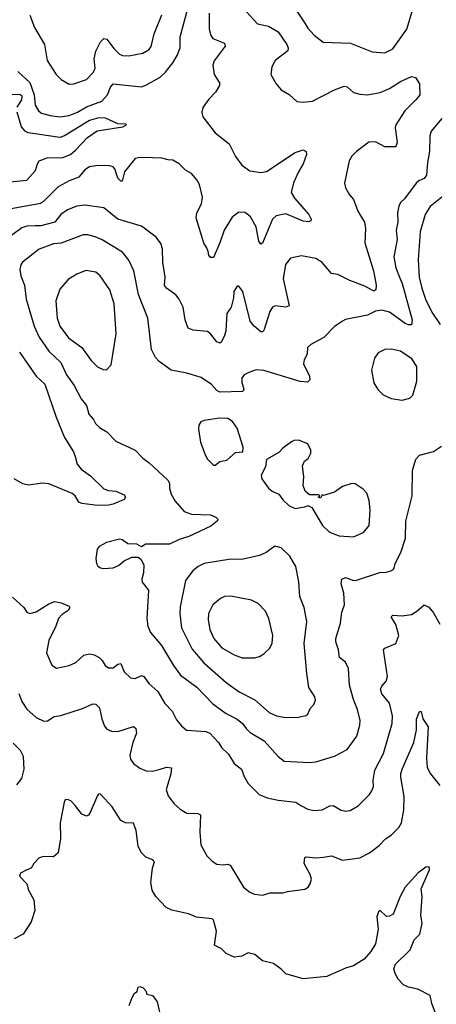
# Model space of a CAD drawing. Extents: x 1954678 to 2060275, y 904822 to 1016299.
# Tile 140 of 256: x 2042120 to 2044772, y 915319 to 921584. Entities that reach past the tile are written whole.
import ezdxf

# ---------------------------------------------------------------- set-up
doc = ezdxf.new("R2010")
doc.units = 0

msp = doc.modelspace()

# ---------------------------------------------------------------- linework, layer by layer
at = {"layer": '0CON20XD'}
for points in [[(2043845.6, 921695), (2043935, 921560.8), (2043955, 921529.2), (2043995, 921485.8), (2044051.2, 921441.2), (2044225.5, 921435.5), (2044365, 921379.5), (2044445, 921373.1)], [(2043563.5, 921633.5), (2043635, 921557.5), (2043705, 921543.3), (2043765, 921506.5), (2043820, 921425), (2043829.5, 921405), (2043826.9, 921385), (2043746, 921325), (2043725.9, 921284.1), (2043718.8, 921235), (2043752, 921175), (2043785, 921138), (2043835, 921107.1), (2043884.3, 921064.3), (2043925, 921058.6), (2043985, 921065.7), (2044125, 921138.6), (2044185, 921160.6), (2044205, 921155.7), (2044245, 921120), (2044285, 921110.5), (2044335, 921106.7), (2044415, 921120.6), (2044475, 921145.6), (2044545, 921190), (2044615, 921222.5), (2044640, 921215), (2044665.8, 921175), (2044667.5, 921105), (2044644, 921076), (2044571.4, 921005), (2044515.8, 920915), (2044511.4, 920895), (2044522.9, 920805), (2044515.7, 920774.3), (2044445, 920775.8), (2044385, 920805.7), (2044342.5, 920805), (2044265, 920745.8), (2044234.2, 920715), (2044217.8, 920685), (2044187, 920543), (2044193.9, 920513.9), (2044219.5, 920469.5), (2044245, 920440), (2044272, 920365), (2044315.4, 920295.4), (2044320.9, 920255), (2044318.2, 920165), (2044372.7, 919985), (2044390, 919895), (2044387.5, 919865), (2044375, 919857.1), (2044317.8, 919887.8), (2044222, 919925), (2044145, 919961.9), (2044105, 919968.6), (2044045, 920039.4), (2044005, 920064.4), (2043915, 920080.8), (2043845, 920066), (2043813, 920027), (2043797.5, 919935), (2043835, 919762.5), (2043815, 919755.8), (2043747.3, 919762.7), (2043730, 919755), (2043712.4, 919727.6), (2043675, 919606.7), (2043665, 919598), (2043655, 919598.6), (2043613.1, 919633.1), (2043587.5, 919665), (2043540, 919855), (2043515, 919887.5), (2043505, 919887.5), (2043483.8, 919855), (2043482, 919815), (2043465.8, 919755), (2043440, 919715), (2043432.2, 919605), (2043424.4, 919575), (2043405.3, 919534.7), (2043395, 919525.8), (2043375, 919534.2), (2043335.3, 919585.3), (2043315, 919599.4), (2043225, 919608), (2043191.9, 919621.9), (2043173.6, 919675), (2043160, 919755), (2043135.8, 919805), (2043115, 919834), (2043054.2, 919875), (2043042, 919892), (2043046.5, 919945), (2043031.8, 920041.8), (2043028.6, 920125), (2043018.9, 920158.9), (2042989.3, 920199.3), (2042895, 920269.4), (2042745.3, 920315.3), (2042655, 920387.3), (2042535, 920403.3), (2042485, 920396.7), (2042425, 920374.6), (2042382.7, 920345), (2042344.1, 920295.9), (2042255, 920272.5), (2042218, 920272), (2042165, 920270.4), (2042135, 920260), (2042020, 920175)], [(2043327.5, 921625), (2043326.5, 921525), (2043335, 921486.7), (2043349.2, 921465), (2043423.3, 921435), (2043428, 921415), (2043358.5, 921321.5), (2043350.6, 921295), (2043358.1, 921235), (2043391.7, 921181.7), (2043392.9, 921165), (2043366.6, 921123.4), (2043325, 921079.2), (2043285.7, 921025), (2043280, 920995), (2043287.1, 920965), (2043365, 920864.3), (2043453.1, 920795), (2043493.4, 920713.4), (2043535, 920657.8), (2043585, 920623.3), (2043655, 920612.3), (2043691.9, 920618.1), (2043875, 920738.1), (2043925.9, 920755.9), (2043943.3, 920745), (2043946.4, 920726.4), (2043925, 920666.7), (2043895, 920616.2), (2043864.4, 920545), (2043848.6, 920485), (2043868.9, 920448.9), (2043962, 920345), (2043976.7, 920315), (2043973.3, 920305), (2043961.7, 920298.3), (2043925, 920301.1), (2043815, 920347.9), (2043753.3, 920335), (2043730, 920315), (2043665, 920162.5), (2043655, 920156.7), (2043643.1, 920175), (2043625.4, 920265), (2043590.2, 920330.2), (2043555, 920357.5), (2043515, 920360), (2043473.6, 920326.4), (2043421.1, 920245), (2043395, 920164), (2043355, 920071.2), (2043335, 920071.2), (2043324.4, 920085), (2043319.4, 920109.4), (2043312.4, 920132.4), (2043292.6, 920162.6), (2043244.2, 920324.2), (2043248.6, 920355), (2043278.6, 920411.4), (2043283.5, 920455), (2043264.3, 920535), (2043247.5, 920565), (2043213.3, 920605), (2043175, 920625.8), (2043135, 920666.7), (2043095, 920690), (2043065, 920691.2), (2043025, 920702.5), (2042965, 920705.5), (2042885, 920706.9), (2042855, 920700), (2042788.2, 920615), (2042773.3, 920556.7), (2042765, 920556.2), (2042745, 920576), (2042725.6, 920635), (2042715, 920647.1), (2042685, 920655.6), (2042605, 920654.6), (2042565, 920647.9), (2042535, 920627.8), (2042497.3, 920582.7), (2042435, 920558.5), (2042365, 920520.5), (2042272.2, 920427.8), (2042252.5, 920415), (2042055, 920379.2)], [(2042108.1, 921255), (2042185.2, 921185.2), (2042212.6, 921105), (2042219.4, 921039.4), (2042239.5, 921005), (2042259.3, 920989.3), (2042315, 920973.3), (2042375, 920965.8), (2042435, 920973.8), (2042487.8, 920995), (2042545, 921029.2), (2042643.7, 921066.3), (2042680, 921105), (2042697.5, 921155), (2042715, 921175.4), (2042895, 921156.7), (2042923.6, 921166.4), (2043015, 921218.6), (2043049.5, 921250.5), (2043095, 921309.4), (2043122, 921355), (2043141.1, 921405), (2043141.2, 921475), (2043190.9, 921655)], [(2044445, 921373.1), (2044495, 921398.8), (2044585, 921523.3), (2044618.1, 921635)], [(2042185, 921612.2), (2042215.3, 921535), (2042277.3, 921425), (2042295, 921323.3), (2042352.5, 921235), (2042385, 921204), (2042434.5, 921174.5), (2042465, 921175.7), (2042545, 921203.5), (2042590.3, 921249.7), (2042600.4, 921275), (2042595.4, 921334.6), (2042605.4, 921384.6), (2042635, 921442), (2042655, 921464.2), (2042675, 921460), (2042720.2, 921400.2), (2042755.5, 921365.5), (2042775.6, 921355.6), (2042815, 921354.5), (2042905, 921370.5), (2042944.2, 921395), (2042957.6, 921412.4), (2042977.1, 921492.9), (2043025.6, 921615)], [(2042105, 921027.1), (2042134.7, 921075), (2042136.4, 921096.4), (2042123.3, 921105), (2042065, 921107.2)], [(2042015, 920548.5), (2042165, 920562.2), (2042220.5, 920625), (2042233, 920667), (2042244.7, 920685.3), (2042294.8, 920705.2), (2042395, 920706.2), (2042443.8, 920726.2), (2042475, 920754.5), (2042551.1, 920835), (2042613.9, 920876.1), (2042776.8, 920903.2), (2042800, 920915), (2042795, 920920), (2042745, 920920.8), (2042667.3, 920957.3), (2042625, 920958.8), (2042565, 920942.1), (2042405, 920845.9), (2042375, 920834.6), (2042175, 920863.2), (2042154.8, 920874.8), (2042132.6, 920902.6), (2042104.4, 920995)], [(2044808, 920955), (2044740, 920875), (2044730.6, 920845), (2044729.5, 920745), (2044715.4, 920675), (2044710.9, 920595), (2044695, 920573.3), (2044661.8, 920558.2), (2044645, 920542.9), (2044570.6, 920445), (2044545, 920420), (2044533.1, 920396.9), (2044526.4, 920355), (2044527.1, 920295), (2044517.9, 920245), (2044523.8, 920185), (2044501.8, 920075), (2044515.3, 920005), (2044538.9, 919945), (2044556.1, 919905), (2044618.9, 919675), (2044615, 919642), (2044595, 919642.2), (2044575, 919651.5), (2044475, 919723.1), (2044425, 919735.3), (2044385, 919729.5), (2044335, 919703.3), (2044195, 919675.7), (2044175, 919665.8), (2044125, 919632.5), (2044057.3, 919562.7), (2043973, 919517), (2043952.3, 919497.7), (2043951.2, 919455), (2043930.5, 919419.5), (2043928, 919395), (2043966, 919315), (2043968.3, 919291.7), (2043953.1, 919276.9), (2043905, 919282), (2043675, 919351.8), (2043625, 919355.5), (2043579.8, 919340.2), (2043550, 919325), (2043533.5, 919305), (2043533.8, 919275), (2043547.3, 919232.7), (2043541.4, 919218.6), (2043395, 919214.6), (2043374.7, 919224.7), (2043341.9, 919261.9), (2043275, 919307.3), (2043185, 919335.3), (2043085, 919354.4), (2043008.9, 919408.9), (2042985.6, 919435), (2042958.9, 919485), (2042935.4, 919685.4), (2042877.7, 919835), (2042847.8, 919985), (2042815, 920053.8), (2042774.5, 920104.5), (2042645, 920183.1), (2042601.5, 920201.5), (2042555, 920214.4), (2042524.5, 920215.5), (2042385, 920162.2), (2042335, 920157.9), (2042245, 920123.6), (2042137.9, 920042.1), (2042126.8, 920023.2), (2042121.9, 919995), (2042127.5, 919955), (2042150.4, 919895), (2042161.5, 919805), (2042212.5, 919635), (2042244.6, 919565), (2042305, 919474.3), (2042382.5, 919402.5), (2042418.5, 919325), (2042467.4, 919257.4), (2042512.7, 919172.7), (2042545, 919129.2), (2042561.4, 919075), (2042590.7, 919040.7), (2042603.8, 919013.8), (2042628.3, 918988.3), (2042675, 918962.5), (2042732.7, 918902.7), (2042855, 918845.7), (2042905, 918794.3), (2042944.6, 918764.6), (2043062.5, 918655), (2043074.2, 918635), (2043073.1, 918603.1), (2043084.2, 918565), (2043110.7, 918520.7), (2043167.5, 918455), (2043215, 918438.2), (2043335, 918433.5), (2043369.7, 918419.7), (2043381.2, 918405), (2043380, 918395), (2043337.7, 918362.3), (2043198, 918295), (2043135, 918276.5), (2043075, 918246.9), (2042922.5, 918247.5), (2042895, 918230), (2042866.4, 918246.4), (2042808.3, 918248.3), (2042773.6, 918273.6), (2042755, 918278), (2042672.1, 918257.9), (2042627, 918233), (2042614, 918215), (2042606.1, 918156.1), (2042608.8, 918125), (2042617.1, 918107.1), (2042635, 918096), (2042655, 918093.1), (2042715, 918096), (2042748.9, 918111.1), (2042785, 918141.2), (2042835, 918163.3), (2042875, 918163.3), (2042891.7, 918151.7), (2042911.2, 918115), (2042909.2, 918065), (2042898, 918025), (2042900, 918005), (2042940, 917955), (2042928.9, 917775), (2042936.5, 917725), (2042952.2, 917685), (2043022.7, 917602.7), (2043098.5, 917475), (2043145, 917412.5), (2043247.2, 917337.2), (2043350.1, 917230.1), (2043435, 917170.5), (2043505, 917134.4), (2043539.4, 917105), (2043561.5, 917075), (2043588.5, 917048.5), (2043675.7, 916995), (2043765.7, 916895), (2043805, 916866.9), (2043965, 916857.1)], [(2044807.8, 920455), (2044734, 920396), (2044702.3, 920345), (2044669.3, 920235), (2044655.9, 920055), (2044664.1, 919945), (2044679.7, 919875), (2044704.1, 919805), (2044743.9, 919723.9), (2044796.2, 919645)], [(2042655, 919356), (2042675, 919358.8), (2042702.3, 919387.7), (2042734.3, 919585), (2042722.5, 919775), (2042694.7, 919864.7), (2042633.4, 919953.4), (2042605, 919978.1), (2042541.3, 919988.7), (2042485, 919965.8), (2042429.3, 919930.7), (2042375, 919868.8), (2042351.5, 919795), (2042359.2, 919685), (2042375, 919634.3), (2042430.1, 919560.1), (2042515, 919497.8), (2042575, 919416), (2042615, 919374.2), (2042655, 919356)], [(2042119.1, 919469.1), (2042225.3, 919315.3), (2042279.4, 919265), (2042353.3, 919055), (2042406.3, 918926.3), (2042463.1, 918835), (2042474.2, 918805.8), (2042486.4, 918756.4), (2042512.5, 918725), (2042571.3, 918681.3), (2042655, 918600), (2042685, 918589.2), (2042732.5, 918585), (2042785, 918560), (2042793.3, 918545), (2042785, 918531.2), (2042715, 918501.9), (2042685.8, 918495.8), (2042615, 918492.2), (2042515, 918506), (2042496.7, 918515), (2042472.5, 918555), (2042455, 918570), (2042305, 918630), (2042264.7, 918635.3), (2042175, 918621.8), (2042139.8, 918629.8), (2042085, 918662.7)], [(2044555, 919164.2), (2044604.2, 919175.8), (2044622, 919195), (2044647.5, 919285), (2044648.3, 919378.3), (2044616.6, 919426.6), (2044545, 919474.3), (2044485, 919487.5), (2044444.2, 919485.8), (2044403.3, 919465), (2044379.5, 919430.5), (2044360.8, 919355), (2044375, 919272.5), (2044400.9, 919230.9), (2044435, 919198), (2044485, 919174), (2044555, 919164.2)], [(2043365, 918750), (2043395, 918773.3), (2043438.3, 918781.7), (2043495, 918830), (2043540, 918835), (2043542.5, 918865), (2043504, 918985), (2043475, 919028), (2043445, 919045.7), (2043392.1, 919047.9), (2043295, 919034), (2043274.2, 919025.8), (2043260, 919005), (2043258.3, 918978.3), (2043271.2, 918895), (2043301.2, 918815), (2043315, 918787.5), (2043355, 918750), (2043365, 918750)], [(2044245, 918294.2), (2044307.9, 918322.1), (2044344.4, 918365), (2044351.4, 918465), (2044345.8, 918525), (2044331.2, 918571.2), (2044307.3, 918597.3), (2044255, 918630), (2044235, 918633.8), (2044175, 918613.8), (2044125, 918578.8), (2044055, 918557.5), (2044045, 918560), (2044035, 918540), (2044020, 918545), (2044030, 918555), (2044025, 918560), (2043965, 918560), (2043937.5, 918585), (2043925, 918620), (2043928.8, 918675), (2043920, 918745), (2043933.3, 918775), (2043957.3, 918792.7), (2043973.8, 918825), (2043973.3, 918845), (2043955, 918886.2), (2043895, 918908), (2043865, 918906.2), (2043851.2, 918898.8), (2043795, 918858), (2043770.8, 918829.2), (2043692.5, 918785), (2043685, 918740), (2043657.5, 918685), (2043661.7, 918661.7), (2043704.1, 918604.1), (2043727.5, 918585), (2043770, 918565), (2043795, 918530), (2043835, 918490), (2043875, 918473.3), (2043935, 918483.8), (2043955, 918492.5), (2043979.3, 918479.3), (2044048.8, 918365), (2044092.4, 918322.4), (2044155, 918299.2), (2044245, 918294.2)], [(2043965, 916857.1), (2044005, 916862.5), (2044125, 916899.2), (2044205, 916941.4), (2044265.6, 917025), (2044285.6, 917095), (2044288.1, 917125), (2044271.8, 917195), (2044245, 917258.8), (2044219.1, 917349.1), (2044213.8, 917455), (2044195, 917495.8), (2044155.8, 917525), (2044148.9, 917575), (2044133.1, 917625), (2044133.5, 917646.5), (2044163.1, 917745), (2044170, 917815), (2044188.8, 917861.2), (2044184.4, 917935), (2044167.8, 917995), (2044172, 918025), (2044195, 918034.2), (2044245, 918015.7), (2044265, 918016.9), (2044413.3, 918066.7), (2044455, 918068.8), (2044482, 918078), (2044497.5, 918085), (2044503.3, 918095), (2044511.2, 918125), (2044545.8, 918195), (2044575.6, 918285), (2044577.6, 918392.4), (2044618.1, 918555), (2044620, 918715), (2044642.3, 918787.7), (2044665.8, 918814.2), (2044755, 918836.2), (2044805, 918871.2)], [(2043815, 917144.4), (2043895, 917146), (2043942.7, 917157.3), (2043954.1, 917165.9), (2043969.5, 917200.5), (2043993.6, 917226.4), (2044003.3, 917255), (2044000, 917275), (2043961.4, 917335), (2043947.8, 917425), (2043931.8, 917615), (2043948.5, 917755), (2043930.6, 917845), (2043903.3, 917915), (2043896.8, 918006.8), (2043879.2, 918105), (2043839.7, 918169.7), (2043784.1, 918224.1), (2043745, 918234), (2043690, 918195), (2043647.5, 918175), (2043535, 918148.9), (2043465, 918151.5), (2043295, 918124.4), (2043255.5, 918104.5), (2043223.5, 918076.5), (2043176.9, 918015), (2043142.3, 917847.7), (2043138.8, 917805), (2043150.9, 917715), (2043218.5, 917578.5), (2043292.3, 917492.3), (2043435, 917366.7), (2043517.6, 917307.6), (2043616.3, 917256.3), (2043708, 917175), (2043755, 917154.4), (2043815, 917144.4)], [(2042075, 917909.4), (2042146, 917845), (2042165, 917813.8), (2042185, 917806.2), (2042225, 917817.1), (2042305, 917866.9), (2042345, 917881.2), (2042385, 917874.2), (2042435, 917852.5), (2042438.8, 917845), (2042430, 917825), (2042390.8, 917799.2), (2042368.1, 917775), (2042350.6, 917725), (2042305, 917633.3), (2042291.1, 917555), (2042325, 917476.2), (2042355, 917458.8), (2042435, 917474), (2042476.8, 917493.2), (2042528.8, 917541.2), (2042565, 917550), (2042595, 917542.5), (2042626, 917525), (2042646.2, 917506.2), (2042665, 917474.2), (2042685, 917460), (2042715, 917460), (2042745, 917484.2), (2042765, 917488.8), (2042785, 917433.8), (2042826.4, 917396.4), (2042855, 917393.1), (2042895, 917410.8), (2042911.2, 917405), (2042941.4, 917361.4), (2042999.1, 917309.1), (2043045, 917234), (2043090, 917185), (2043119.5, 917129.5), (2043150.3, 917090.3), (2043183, 917063), (2043304.5, 917055.5), (2043330.8, 917045), (2043385.6, 916985), (2043405, 916954), (2043450.3, 916910.3), (2043485, 916851.2), (2043532, 916815), (2043548.3, 916768.3), (2043575, 916723.8), (2043645, 916653.8), (2043695, 916634), (2043765, 916618), (2043877.5, 916605), (2043909.2, 916585), (2043955, 916560), (2043995, 916552.9), (2044045, 916556), (2044095, 916581.4), (2044115, 916584.3), (2044165.9, 916554.1), (2044195, 916548.6), (2044225, 916552)], [(2043537, 917523), (2043615, 917524.4), (2043647.6, 917532.4), (2043675, 917550), (2043712.9, 917585), (2043727.5, 917617.5), (2043730.8, 917665), (2043705.6, 917775), (2043685, 917821.2), (2043639.1, 917869.1), (2043595, 917890.6), (2043465, 917916.5), (2043425, 917913.1), (2043398.9, 917901.1), (2043349.8, 917860.2), (2043321.8, 917805), (2043320.8, 917765), (2043330.9, 917705), (2043356.5, 917646.5), (2043406.7, 917586.7), (2043485, 917543.1), (2043537, 917523)], [(2044225, 916552), (2044275, 916582.9), (2044346.6, 916653.4), (2044362.7, 916677.3), (2044372.5, 916705), (2044371.1, 916745), (2044381.4, 916808.6), (2044435.3, 916914.7), (2044491.8, 917105), (2044493.8, 917155), (2044473.5, 917235), (2044425.5, 917295), (2044418.2, 917325), (2044425, 917344.2), (2044454.3, 917375), (2044461.9, 917405), (2044436, 917575), (2044445, 917585.8), (2044514.2, 917615.8), (2044533.1, 917665), (2044515.7, 917735), (2044484.3, 917785.7), (2044495, 917795.7), (2044555, 917790.6), (2044615, 917800), (2044649.3, 917820.7), (2044695, 917861.2), (2044725.4, 917845.4), (2044755, 917809.2), (2044795, 917738)], [(2042115, 917296.2), (2042134.6, 917245), (2042165, 917196.4), (2042225, 917143.5), (2042275, 917120), (2042296.6, 917123.4), (2042340, 917150), (2042382.7, 917157.3), (2042519.3, 917200.7), (2042585, 917230.8), (2042605, 917229.2), (2042628.6, 917205), (2042642.5, 917135), (2042659.7, 917089.7), (2042675, 917070), (2042705, 917058), (2042744.2, 917054.2), (2042845, 917086), (2042860, 917075), (2042863.1, 917045), (2042841.1, 916985), (2042821.9, 916905), (2042825, 916880), (2042845, 916850.8), (2042885, 916821.4), (2042924.5, 916804.5), (2042965, 916802.5), (2043007.4, 916812.6), (2043055, 916828.2), (2043086, 916825), (2043083.3, 916785), (2043053.2, 916683.2), (2043065.8, 916645), (2043104.6, 916594.6), (2043140.9, 916560.9), (2043185, 916535.7), (2043254.4, 916534.4), (2043272, 916525), (2043267.5, 916415), (2043274.3, 916335), (2043312.5, 916265), (2043345, 916230), (2043375, 916211.2), (2043415, 916205.8), (2043445, 916211.4), (2043460, 916205), (2043545, 916063.8), (2043585, 916032), (2043615, 916020.8), (2043665, 916014.2), (2043715, 916028), (2043795, 916028), (2043825, 916038), (2043935, 916051.2), (2043956.7, 916065), (2043970, 916085), (2043978.8, 916115), (2043970, 916145), (2043930.8, 916215), (2043935, 916252.5), (2043945, 916258), (2044005, 916250.6), (2044054.4, 916255.6), (2044105, 916264.3), (2044175, 916235.6), (2044285, 916252.2), (2044347.5, 916282.5), (2044409.3, 916330.7), (2044448.5, 916371.5), (2044485.4, 916394.6), (2044534.3, 916445), (2044550, 916475), (2044566.5, 916555), (2044567.9, 916642.1), (2044546.2, 916765), (2044547.5, 916785), (2044555.3, 916815), (2044630, 916985), (2044645.6, 917065), (2044646.8, 917133.2), (2044665, 917182.5), (2044675, 917182.5), (2044686.2, 917135), (2044720, 917085), (2044709.6, 916885), (2044715.3, 916825.3), (2044734.6, 916785), (2044795, 916712.5)], [(2042102.9, 916715), (2042133.2, 916756.8), (2042149.2, 916815), (2042144.7, 916895), (2042125.2, 916935.2), (2042079.3, 916980.7)], [(2044771.7, 915251.7), (2044744.2, 915324.2), (2044733.3, 915375), (2044655.5, 915415.5), (2044595, 915428), (2044564.2, 915444.2), (2044530.3, 915480.3), (2044510.8, 915515), (2044502.5, 915545), (2044512, 915575), (2044605, 915666.7), (2044630.7, 915729.3), (2044667.8, 915765), (2044682.9, 915835), (2044673.8, 915885), (2044681.4, 916005), (2044676, 916055), (2044730, 916175), (2044727.5, 916195), (2044705, 916192), (2044656.7, 916155), (2044574.6, 916065.4), (2044542.2, 916005), (2044497, 915893), (2044475, 915880), (2044455, 915878.8), (2044415, 915916.7), (2044405, 915907.5), (2044394.2, 915875), (2044401.7, 915798.3), (2044386.2, 915705), (2044356.4, 915655), (2044313.4, 915606.6), (2044245, 915564.4), (2044195, 915549.4), (2044075, 915495.8), (2043925, 915481.2), (2043815, 915514.2), (2043785, 915544), (2043735, 915578.8), (2043666.4, 915596.4), (2043617.3, 915637.3), (2043575, 915646.7), (2043535, 915626.7), (2043485, 915620), (2043435, 915642.5), (2043405, 915672.5), (2043360, 915695), (2043373.3, 915785), (2043353.9, 915853.9), (2043345, 915863.3), (2043245, 915873.3), (2043195, 915894.2), (2043087.9, 915917.9), (2043053.8, 915935), (2042986.2, 916005), (2042964, 916045), (2042956, 916095), (2042965.8, 916185), (2042978.8, 916225), (2042967.7, 916237.7), (2042923.3, 916255), (2042893.3, 916285), (2042874, 916325), (2042862.5, 916425), (2042845, 916472.5), (2042793.9, 916473.9), (2042765, 916488.8), (2042710, 916575), (2042635, 916656.7), (2042625, 916657.5), (2042615, 916647.5), (2042569.4, 916540.6), (2042558, 916522), (2042545, 916516.7), (2042515, 916528.8), (2042474.2, 916585), (2042445, 916614), (2042425, 916623.3), (2042410.7, 916619.3), (2042402.5, 916605), (2042378, 916475), (2042380, 916375), (2042365.9, 916284.1), (2042335, 916257.5), (2042275, 916260), (2042245, 916251.2), (2042210, 916215), (2042192.5, 916185), (2042165.9, 916174.1), (2042126.1, 916153.9), (2042120, 916135), (2042166.2, 916085), (2042176.7, 916045), (2042210, 915985), (2042216.4, 915916.4), (2042193.3, 915845), (2042142.5, 915765), (2042085, 915736.7)], [(2042818.3, 915311.7), (2042836.4, 915363.6), (2042850.7, 915389.3), (2042868.3, 915401.7), (2042875, 915427.5), (2042885, 915433.3), (2042906.7, 915425), (2042923.3, 915405), (2042930, 915385), (2042966.7, 915375), (2042995.7, 915335.7), (2043027.1, 915197.1)]]:
    msp.add_lwpolyline(points, dxfattribs=at)

doc.saveas('drawing.dxf')
